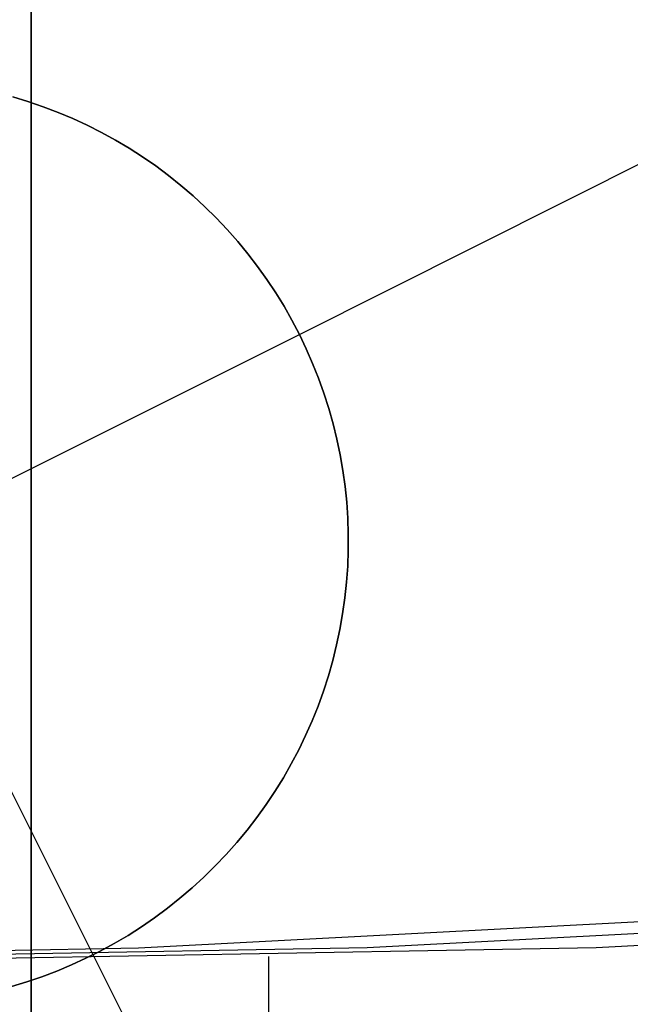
# Model space of a CAD drawing. Header units: millimetres. Extents: x 6239 to 7218, y -13987 to -13139.
# Tile 43 of 256: x 6728.45 to 6730.1, y -13513.61 to -13510.94. Entities that reach past the tile are written whole.
import ezdxf

# ---------------------------------------------------------------- set-up
doc = ezdxf.new("R2010")
doc.units = ezdxf.units.MM
doc.layers.add('color', color=7, linetype='Continuous')

msp = doc.modelspace()

# ---------------------------------------------------------------- linework, layer by layer
at = {"color": 7, "true_color": 0xffffff}
for p, q in [((6728.4792, -13528.5721, 89.0308), (6728.4792, -13507.5654, 103.0637)), ((6728.4792, -13528.5721, 89.0308), (6728.4792, -13507.5654, 103.0637)), ((6728.4792, -13508.49, 258.0594), (6728.4792, -13514.8608, 258.0594)), ((6728.4792, -13528.3002, 88.1), (6728.4792, -13509.452, 88.1)), ((6728.4792, -13528.3002, 88.1), (6728.4792, -13509.452, 88.1)), ((6728.4792, -13511.4547, 207.1465), (6728.4792, -13510.586, 206.3879)), ((6728.4792, -13511.4547, 207.1465), (6728.4792, -13510.586, 206.3879)), ((6728.4792, -13511.6538, 208.7049), (6728.4792, -13510.8417, 207.9406)), ((6728.4792, -13511.6538, 208.7049), (6728.4792, -13510.8417, 207.9406)), ((6728.4792, -13512.2964, 207.9348), (6728.4792, -13511.4547, 207.1465)), ((6728.4792, -13512.2964, 207.9348), (6728.4792, -13511.4547, 207.1465)), ((6728.4792, -13512.4389, 209.4969), (6728.4792, -13511.6538, 208.7049)), ((6728.4792, -13512.4389, 209.4969), (6728.4792, -13511.6538, 208.7049)), ((6728.4792, -13513.1101, 208.752), (6728.4792, -13512.2964, 207.9348)), ((6728.4792, -13513.1101, 208.752), (6728.4792, -13512.2964, 207.9348)), ((6728.4792, -13513.1961, 210.3157), (6728.4792, -13512.4389, 209.4969)), ((6728.4792, -13513.1961, 210.3157), (6728.4792, -13512.4389, 209.4969)), ((6728.4792, -13513.895, 209.5971), (6728.4792, -13513.1101, 208.752)), ((6728.4792, -13513.895, 209.5971), (6728.4792, -13513.1101, 208.752)), ((6728.4792, -13513.9243, 211.1602), (6728.4792, -13513.1961, 210.3157)), ((6728.4792, -13513.9243, 211.1602), (6728.4792, -13513.1961, 210.3157)), ((6728.7692, -13513.4542, 63.1265), (6730.5671, -13513.3591, 62.7115)), ((6728.7692, -13513.4542, 63.1265), (6730.5671, -13513.3591, 62.7115)), ((6731.1857, -13513.3591, 65.391), (6729.3878, -13513.4542, 65.806)), ((6731.8043, -13513.3591, 68.0705), (6730.0065, -13513.4542, 68.4856)), ((6731.8043, -13513.3591, 68.0705), (6730.0065, -13513.4542, 68.4856)), ((6726.9692, -13513.486, 63.5421), (6728.7692, -13513.4542, 63.1265)), ((6726.9692, -13513.486, 63.5421), (6728.7692, -13513.4542, 63.1265)), ((6729.3878, -13513.4542, 65.806), (6727.5879, -13513.486, 66.2216)), ((6730.0065, -13513.4542, 68.4856), (6728.2065, -13513.486, 68.9011)), ((6730.0065, -13513.4542, 68.4856), (6728.2065, -13513.486, 68.9011)), ((6729.1221, -13522.182, 68.6897), (6729.1221, -13513.4778, 68.6897))]:
    msp.add_line(p, q, dxfattribs=at)
at = {"layer": 'color'}
msp.add_line((6728.4792, -13384.3608, 43.5), (6728.4792, -13530.3608, 43.5), dxfattribs=at)
at = {"layer": 'color', "color": 254, "true_color": 0xcad1ee}
for p, q in [((6728.4294, -13511.1531, 24.7), (6728.4707, -13511.1657, 24.7)), ((6728.4294, -13511.1531, 24.7), (6728.4707, -13511.1657, 24.7)), ((6728.4707, -13511.1657, 19.7), (6728.4294, -13511.1531, 19.7)), ((6728.4294, -13511.1531, 22.2), (6728.4707, -13511.1657, 22.2)), ((6728.4707, -13511.1657, 19.7), (6728.4294, -13511.1531, 19.7)), ((6728.4707, -13511.1657, 24.7), (6728.5115, -13511.1796, 24.7)), ((6728.4707, -13511.1657, 24.7), (6728.5115, -13511.1796, 24.7)), ((6728.5115, -13511.1796, 19.7), (6728.4707, -13511.1657, 19.7)), ((6728.4707, -13511.1657, 22.2), (6728.5115, -13511.1796, 22.2)), ((6728.5115, -13511.1796, 19.7), (6728.4707, -13511.1657, 19.7)), ((6728.5115, -13511.1796, 24.7), (6728.5519, -13511.195, 24.7)), ((6728.5115, -13511.1796, 24.7), (6728.5519, -13511.195, 24.7)), ((6728.5519, -13511.195, 19.7), (6728.5115, -13511.1796, 19.7)), ((6728.5115, -13511.1796, 22.2), (6728.5519, -13511.195, 22.2)), ((6728.5519, -13511.195, 19.7), (6728.5115, -13511.1796, 19.7)), ((6728.5519, -13511.195, 24.7), (6728.5916, -13511.2118, 24.7)), ((6728.5519, -13511.195, 24.7), (6728.5916, -13511.2118, 24.7)), ((6728.5916, -13511.2118, 19.7), (6728.5519, -13511.195, 19.7)), ((6728.5519, -13511.195, 22.2), (6728.5916, -13511.2118, 22.2)), ((6728.5916, -13511.2118, 19.7), (6728.5519, -13511.195, 19.7)), ((6728.5916, -13511.2118, 24.7), (6728.6308, -13511.2299, 24.7)), ((6728.5916, -13511.2118, 24.7), (6728.6308, -13511.2299, 24.7)), ((6728.6308, -13511.2299, 19.7), (6728.5916, -13511.2118, 19.7)), ((6728.5916, -13511.2118, 22.2), (6728.6308, -13511.2299, 22.2)), ((6728.6308, -13511.2299, 19.7), (6728.5916, -13511.2118, 19.7)), ((6728.6468, -13513.4728, 24.7), (6727.5267, -13511.2378, 24.7)), ((6728.6308, -13511.2299, 24.7), (6728.6693, -13511.2493, 24.7)), ((6728.6308, -13511.2299, 24.7), (6728.6693, -13511.2493, 24.7)), ((6728.6693, -13511.2493, 19.7), (6728.6308, -13511.2299, 19.7)), ((6728.6308, -13511.2299, 22.2), (6728.6693, -13511.2493, 22.2)), ((6728.6693, -13511.2493, 19.7), (6728.6308, -13511.2299, 19.7)), ((6728.6693, -13511.2493, 24.7), (6728.7072, -13511.2701, 24.7)), ((6728.6693, -13511.2493, 24.7), (6728.7072, -13511.2701, 24.7)), ((6728.7072, -13511.2701, 19.7), (6728.6693, -13511.2493, 19.7)), ((6728.6693, -13511.2493, 22.2), (6728.7072, -13511.2701, 22.2)), ((6728.7072, -13511.2701, 19.7), (6728.6693, -13511.2493, 19.7)), ((6729.2043, -13511.7952, 19.7), (6730.3218, -13511.2352, 19.7)), ((6728.7072, -13511.2701, 24.7), (6728.7442, -13511.2921, 24.7)), ((6728.7072, -13511.2701, 24.7), (6728.7442, -13511.2921, 24.7)), ((6728.7442, -13511.2921, 19.7), (6728.7072, -13511.2701, 19.7)), ((6728.7072, -13511.2701, 22.2), (6728.7442, -13511.2921, 22.2)), ((6728.7442, -13511.2921, 19.7), (6728.7072, -13511.2701, 19.7)), ((6728.7442, -13511.2921, 24.7), (6728.7805, -13511.3155, 24.7)), ((6728.7442, -13511.2921, 24.7), (6728.7805, -13511.3155, 24.7)), ((6728.7805, -13511.3155, 19.7), (6728.7442, -13511.2921, 19.7)), ((6728.7442, -13511.2921, 22.2), (6728.7805, -13511.3155, 22.2)), ((6728.7805, -13511.3155, 19.7), (6728.7442, -13511.2921, 19.7)), ((6728.7805, -13511.3155, 24.7), (6728.816, -13511.34, 24.7)), ((6728.7805, -13511.3155, 24.7), (6728.816, -13511.34, 24.7)), ((6728.816, -13511.34, 19.7), (6728.7805, -13511.3155, 19.7)), ((6728.7805, -13511.3155, 22.2), (6728.816, -13511.34, 22.2)), ((6728.816, -13511.34, 19.7), (6728.7805, -13511.3155, 19.7)), ((6728.816, -13511.34, 24.7), (6728.8506, -13511.3658, 24.7)), ((6728.816, -13511.34, 24.7), (6728.8506, -13511.3658, 24.7)), ((6728.8506, -13511.3658, 19.7), (6728.816, -13511.34, 19.7)), ((6728.816, -13511.34, 22.2), (6728.8506, -13511.3658, 22.2)), ((6728.8506, -13511.3658, 19.7), (6728.816, -13511.34, 19.7)), ((6728.8506, -13511.3658, 24.7), (6728.8843, -13511.3928, 24.7)), ((6728.8506, -13511.3658, 24.7), (6728.8843, -13511.3928, 24.7)), ((6728.8843, -13511.3928, 19.7), (6728.8506, -13511.3658, 19.7)), ((6728.8506, -13511.3658, 22.2), (6728.8843, -13511.3928, 22.2)), ((6728.8843, -13511.3928, 19.7), (6728.8506, -13511.3658, 19.7)), ((6728.8843, -13511.3928, 24.7), (6728.9171, -13511.4209, 24.7)), ((6728.8843, -13511.3928, 24.7), (6728.9171, -13511.4209, 24.7)), ((6728.9171, -13511.4209, 19.7), (6728.8843, -13511.3928, 19.7)), ((6728.8843, -13511.3928, 22.2), (6728.9171, -13511.4209, 22.2)), ((6728.9171, -13511.4209, 19.7), (6728.8843, -13511.3928, 19.7)), ((6728.9171, -13511.4209, 24.7), (6728.9488, -13511.4501, 24.7)), ((6728.9171, -13511.4209, 24.7), (6728.9488, -13511.4501, 24.7)), ((6728.9488, -13511.4501, 19.7), (6728.9171, -13511.4209, 19.7)), ((6728.9171, -13511.4209, 22.2), (6728.9488, -13511.4501, 22.2)), ((6728.9488, -13511.4501, 19.7), (6728.9171, -13511.4209, 19.7)), ((6728.9488, -13511.4501, 24.7), (6728.9796, -13511.4804, 24.7)), ((6728.9488, -13511.4501, 24.7), (6728.9796, -13511.4804, 24.7)), ((6728.9796, -13511.4804, 19.7), (6728.9488, -13511.4501, 19.7)), ((6728.9488, -13511.4501, 22.2), (6728.9796, -13511.4804, 22.2)), ((6728.9796, -13511.4804, 19.7), (6728.9488, -13511.4501, 19.7)), ((6728.9796, -13511.4804, 24.7), (6729.0092, -13511.5117, 24.7)), ((6728.9796, -13511.4804, 24.7), (6729.0092, -13511.5117, 24.7)), ((6729.0092, -13511.5117, 19.7), (6728.9796, -13511.4804, 19.7)), ((6728.9796, -13511.4804, 22.2), (6729.0092, -13511.5117, 22.2)), ((6729.0092, -13511.5117, 19.7), (6728.9796, -13511.4804, 19.7)), ((6729.0092, -13511.5117, 24.7), (6729.0378, -13511.544, 24.7)), ((6729.0092, -13511.5117, 24.7), (6729.0378, -13511.544, 24.7)), ((6729.0378, -13511.544, 19.7), (6729.0092, -13511.5117, 19.7)), ((6729.0092, -13511.5117, 22.2), (6729.0378, -13511.544, 22.2)), ((6729.0378, -13511.544, 19.7), (6729.0092, -13511.5117, 19.7)), ((6729.0378, -13511.544, 24.7), (6729.0652, -13511.5774, 24.7)), ((6729.0378, -13511.544, 24.7), (6729.0652, -13511.5774, 24.7)), ((6729.0652, -13511.5774, 19.7), (6729.0378, -13511.544, 19.7)), ((6729.0378, -13511.544, 22.2), (6729.0652, -13511.5774, 22.2)), ((6729.0652, -13511.5774, 19.7), (6729.0378, -13511.544, 19.7)), ((6729.0652, -13511.5774, 24.7), (6729.0915, -13511.6116, 24.7)), ((6729.0652, -13511.5774, 24.7), (6729.0915, -13511.6116, 24.7)), ((6729.0915, -13511.6116, 19.7), (6729.0652, -13511.5774, 19.7)), ((6729.0652, -13511.5774, 22.2), (6729.0915, -13511.6116, 22.2)), ((6729.0915, -13511.6116, 19.7), (6729.0652, -13511.5774, 19.7)), ((6729.0915, -13511.6116, 24.7), (6729.1166, -13511.6467, 24.7)), ((6729.0915, -13511.6116, 24.7), (6729.1166, -13511.6467, 24.7)), ((6729.1166, -13511.6467, 19.7), (6729.0915, -13511.6116, 19.7)), ((6729.0915, -13511.6116, 22.2), (6729.1166, -13511.6467, 22.2)), ((6729.1166, -13511.6467, 19.7), (6729.0915, -13511.6116, 19.7)), ((6729.1166, -13511.6467, 24.7), (6729.1404, -13511.6827, 24.7)), ((6729.1166, -13511.6467, 24.7), (6729.1404, -13511.6827, 24.7)), ((6729.1404, -13511.6827, 19.7), (6729.1166, -13511.6467, 19.7)), ((6729.1166, -13511.6467, 22.2), (6729.1404, -13511.6827, 22.2)), ((6729.1404, -13511.6827, 19.7), (6729.1166, -13511.6467, 19.7)), ((6729.1404, -13511.6827, 24.7), (6729.163, -13511.7194, 24.7)), ((6729.1404, -13511.6827, 24.7), (6729.163, -13511.7194, 24.7)), ((6729.163, -13511.7194, 19.7), (6729.1404, -13511.6827, 19.7)), ((6729.1404, -13511.6827, 22.2), (6729.163, -13511.7194, 22.2)), ((6729.163, -13511.7194, 19.7), (6729.1404, -13511.6827, 19.7)), ((6729.163, -13511.7194, 24.7), (6729.1843, -13511.757, 24.7)), ((6729.163, -13511.7194, 24.7), (6729.1843, -13511.757, 24.7)), ((6729.1843, -13511.757, 19.7), (6729.163, -13511.7194, 19.7)), ((6729.163, -13511.7194, 22.2), (6729.1843, -13511.757, 22.2)), ((6729.1843, -13511.757, 19.7), (6729.163, -13511.7194, 19.7)), ((6729.1843, -13511.757, 24.7), (6729.2043, -13511.7952, 24.7)), ((6729.1843, -13511.757, 24.7), (6729.2043, -13511.7952, 24.7)), ((6729.2043, -13511.7952, 19.7), (6729.1843, -13511.757, 19.7)), ((6729.1843, -13511.757, 22.2), (6729.2043, -13511.7952, 22.2)), ((6729.2043, -13511.7952, 19.7), (6729.1843, -13511.757, 19.7)), ((6726.9693, -13512.9153, 24.7), (6729.2043, -13511.7952, 24.7)), ((6729.2043, -13511.7952, 24.7), (6729.223, -13511.8341, 24.7)), ((6729.2043, -13511.7952, 19.7), (6729.2043, -13511.7952, 24.7)), ((6729.223, -13511.8341, 19.7), (6729.2043, -13511.7952, 19.7)), ((6729.2043, -13511.7952, 24.7), (6729.223, -13511.8341, 24.7)), ((6729.2043, -13511.7952, 19.7), (6729.2043, -13511.7952, 24.7)), ((6729.223, -13511.8341, 19.7), (6729.2043, -13511.7952, 19.7)), ((6729.2043, -13511.7952, 22.2), (6729.223, -13511.8341, 22.2)), ((6729.223, -13511.8341, 24.7), (6729.2403, -13511.8736, 24.7)), ((6729.2403, -13511.8736, 19.7), (6729.223, -13511.8341, 19.7)), ((6729.223, -13511.8341, 24.7), (6729.2403, -13511.8736, 24.7)), ((6729.2403, -13511.8736, 19.7), (6729.223, -13511.8341, 19.7)), ((6729.223, -13511.8341, 22.2), (6729.2403, -13511.8736, 22.2)), ((6729.2403, -13511.8736, 24.7), (6729.2562, -13511.9137, 24.7)), ((6729.2562, -13511.9137, 19.7), (6729.2403, -13511.8736, 19.7)), ((6729.2403, -13511.8736, 24.7), (6729.2562, -13511.9137, 24.7)), ((6729.2562, -13511.9137, 19.7), (6729.2403, -13511.8736, 19.7)), ((6729.2403, -13511.8736, 22.2), (6729.2562, -13511.9137, 22.2)), ((6729.2562, -13511.9137, 24.7), (6729.2708, -13511.9544, 24.7)), ((6729.2708, -13511.9544, 19.7), (6729.2562, -13511.9137, 19.7)), ((6729.2562, -13511.9137, 24.7), (6729.2708, -13511.9544, 24.7)), ((6729.2708, -13511.9544, 19.7), (6729.2562, -13511.9137, 19.7)), ((6729.2562, -13511.9137, 22.2), (6729.2708, -13511.9544, 22.2)), ((6729.2708, -13511.9544, 24.7), (6729.2839, -13511.9955, 24.7)), ((6729.2839, -13511.9955, 19.7), (6729.2708, -13511.9544, 19.7)), ((6729.2708, -13511.9544, 24.7), (6729.2839, -13511.9955, 24.7)), ((6729.2839, -13511.9955, 19.7), (6729.2708, -13511.9544, 19.7)), ((6729.2708, -13511.9544, 22.2), (6729.2839, -13511.9955, 22.2)), ((6729.2839, -13511.9955, 24.7), (6729.2956, -13512.037, 24.7)), ((6729.2956, -13512.037, 19.7), (6729.2839, -13511.9955, 19.7)), ((6729.2839, -13511.9955, 24.7), (6729.2956, -13512.037, 24.7)), ((6729.2956, -13512.037, 19.7), (6729.2839, -13511.9955, 19.7)), ((6729.2839, -13511.9955, 22.2), (6729.2956, -13512.037, 22.2)), ((6729.2956, -13512.037, 24.7), (6729.3059, -13512.0789, 24.7)), ((6729.3059, -13512.0789, 19.7), (6729.2956, -13512.037, 19.7)), ((6729.2956, -13512.037, 24.7), (6729.3059, -13512.0789, 24.7)), ((6729.3059, -13512.0789, 19.7), (6729.2956, -13512.037, 19.7)), ((6729.2956, -13512.037, 22.2), (6729.3059, -13512.0789, 22.2)), ((6729.3059, -13512.0789, 24.7), (6729.3147, -13512.1212, 24.7)), ((6729.3147, -13512.1212, 19.7), (6729.3059, -13512.0789, 19.7)), ((6729.3059, -13512.0789, 24.7), (6729.3147, -13512.1212, 24.7)), ((6729.3147, -13512.1212, 19.7), (6729.3059, -13512.0789, 19.7)), ((6729.3059, -13512.0789, 22.2), (6729.3147, -13512.1212, 22.2)), ((6729.3147, -13512.1212, 24.7), (6729.322, -13512.1637, 24.7)), ((6729.322, -13512.1637, 19.7), (6729.3147, -13512.1212, 19.7)), ((6729.3147, -13512.1212, 24.7), (6729.322, -13512.1637, 24.7)), ((6729.322, -13512.1637, 19.7), (6729.3147, -13512.1212, 19.7)), ((6729.3147, -13512.1212, 22.2), (6729.322, -13512.1637, 22.2)), ((6729.322, -13512.1637, 24.7), (6729.3279, -13512.2064, 24.7)), ((6729.3279, -13512.2064, 19.7), (6729.322, -13512.1637, 19.7)), ((6729.322, -13512.1637, 24.7), (6729.3279, -13512.2064, 24.7)), ((6729.3279, -13512.2064, 19.7), (6729.322, -13512.1637, 19.7)), ((6729.322, -13512.1637, 22.2), (6729.3279, -13512.2064, 22.2)), ((6729.3279, -13512.2064, 24.7), (6729.3323, -13512.2494, 24.7)), ((6729.3323, -13512.2494, 19.7), (6729.3279, -13512.2064, 19.7)), ((6729.3279, -13512.2064, 24.7), (6729.3323, -13512.2494, 24.7)), ((6729.3323, -13512.2494, 19.7), (6729.3279, -13512.2064, 19.7)), ((6729.3279, -13512.2064, 22.2), (6729.3323, -13512.2494, 22.2)), ((6729.3323, -13512.2494, 24.7), (6729.3352, -13512.2924, 24.7)), ((6729.3352, -13512.2924, 19.7), (6729.3323, -13512.2494, 19.7)), ((6729.3323, -13512.2494, 24.7), (6729.3352, -13512.2924, 24.7)), ((6729.3352, -13512.2924, 19.7), (6729.3323, -13512.2494, 19.7)), ((6729.3323, -13512.2494, 22.2), (6729.3352, -13512.2924, 22.2)), ((6729.3352, -13512.2924, 24.7), (6729.3366, -13512.3355, 24.7)), ((6729.3366, -13512.3355, 19.7), (6729.3352, -13512.2924, 19.7)), ((6729.3352, -13512.2924, 24.7), (6729.3366, -13512.3355, 24.7)), ((6729.3366, -13512.3355, 19.7), (6729.3352, -13512.2924, 19.7)), ((6729.3352, -13512.2924, 22.2), (6729.3366, -13512.3355, 22.2)), ((6729.3366, -13512.3355, 24.7), (6729.3366, -13512.3787, 24.7)), ((6729.3366, -13512.3787, 19.7), (6729.3366, -13512.3355, 19.7)), ((6729.3366, -13512.3355, 24.7), (6729.3366, -13512.3787, 24.7)), ((6729.3366, -13512.3787, 19.7), (6729.3366, -13512.3355, 19.7)), ((6729.3366, -13512.3355, 22.2), (6729.3366, -13512.3787, 22.2)), ((6729.3366, -13512.3787, 24.7), (6729.335, -13512.4218, 24.7)), ((6729.335, -13512.4218, 19.7), (6729.3366, -13512.3787, 19.7)), ((6729.3366, -13512.3787, 24.7), (6729.335, -13512.4218, 24.7)), ((6729.335, -13512.4218, 19.7), (6729.3366, -13512.3787, 19.7)), ((6729.3366, -13512.3787, 22.2), (6729.335, -13512.4218, 22.2)), ((6729.335, -13512.4218, 24.7), (6729.332, -13512.4649, 24.7)), ((6729.332, -13512.4649, 19.7), (6729.335, -13512.4218, 19.7)), ((6729.335, -13512.4218, 24.7), (6729.332, -13512.4649, 24.7)), ((6729.332, -13512.4649, 19.7), (6729.335, -13512.4218, 19.7)), ((6729.335, -13512.4218, 22.2), (6729.332, -13512.4649, 22.2)), ((6729.332, -13512.4649, 24.7), (6729.3274, -13512.5078, 24.7)), ((6729.3274, -13512.5078, 19.7), (6729.332, -13512.4649, 19.7)), ((6729.332, -13512.4649, 24.7), (6729.3274, -13512.5078, 24.7)), ((6729.3274, -13512.5078, 19.7), (6729.332, -13512.4649, 19.7)), ((6729.332, -13512.4649, 22.2), (6729.3274, -13512.5078, 22.2)), ((6729.3274, -13512.5078, 24.7), (6729.3214, -13512.5505, 24.7)), ((6729.3214, -13512.5505, 19.7), (6729.3274, -13512.5078, 19.7)), ((6729.3274, -13512.5078, 24.7), (6729.3214, -13512.5505, 24.7)), ((6729.3214, -13512.5505, 19.7), (6729.3274, -13512.5078, 19.7)), ((6729.3274, -13512.5078, 22.2), (6729.3214, -13512.5505, 22.2)), ((6729.3214, -13512.5505, 24.7), (6729.314, -13512.593, 24.7)), ((6729.314, -13512.593, 19.7), (6729.3214, -13512.5505, 19.7)), ((6729.3214, -13512.5505, 24.7), (6729.314, -13512.593, 24.7)), ((6729.314, -13512.593, 19.7), (6729.3214, -13512.5505, 19.7)), ((6729.3214, -13512.5505, 22.2), (6729.314, -13512.593, 22.2)), ((6729.314, -13512.593, 24.7), (6729.305, -13512.6352, 24.7)), ((6729.305, -13512.6352, 19.7), (6729.314, -13512.593, 19.7)), ((6729.314, -13512.593, 24.7), (6729.305, -13512.6352, 24.7)), ((6729.305, -13512.6352, 19.7), (6729.314, -13512.593, 19.7)), ((6729.314, -13512.593, 22.2), (6729.305, -13512.6352, 22.2)), ((6729.305, -13512.6352, 24.7), (6729.2946, -13512.6771, 24.7)), ((6729.2946, -13512.6771, 19.7), (6729.305, -13512.6352, 19.7)), ((6729.305, -13512.6352, 24.7), (6729.2946, -13512.6771, 24.7)), ((6729.2946, -13512.6771, 19.7), (6729.305, -13512.6352, 19.7)), ((6729.305, -13512.6352, 22.2), (6729.2946, -13512.6771, 22.2)), ((6729.2946, -13512.6771, 24.7), (6729.2828, -13512.7186, 24.7)), ((6729.2828, -13512.7186, 19.7), (6729.2946, -13512.6771, 19.7)), ((6729.2946, -13512.6771, 24.7), (6729.2828, -13512.7186, 24.7)), ((6729.2828, -13512.7186, 19.7), (6729.2946, -13512.6771, 19.7)), ((6729.2946, -13512.6771, 22.2), (6729.2828, -13512.7186, 22.2)), ((6729.2828, -13512.7186, 24.7), (6729.2696, -13512.7597, 24.7)), ((6729.2696, -13512.7597, 19.7), (6729.2828, -13512.7186, 19.7)), ((6729.2828, -13512.7186, 24.7), (6729.2696, -13512.7597, 24.7)), ((6729.2696, -13512.7597, 19.7), (6729.2828, -13512.7186, 19.7)), ((6729.2828, -13512.7186, 22.2), (6729.2696, -13512.7597, 22.2)), ((6729.2696, -13512.7597, 24.7), (6729.2549, -13512.8003, 24.7)), ((6729.2549, -13512.8003, 19.7), (6729.2696, -13512.7597, 19.7)), ((6729.2696, -13512.7597, 24.7), (6729.2549, -13512.8003, 24.7)), ((6729.2549, -13512.8003, 19.7), (6729.2696, -13512.7597, 19.7)), ((6729.2696, -13512.7597, 22.2), (6729.2549, -13512.8003, 22.2)), ((6729.2549, -13512.8003, 24.7), (6729.2388, -13512.8403, 24.7)), ((6729.2388, -13512.8403, 19.7), (6729.2549, -13512.8003, 19.7)), ((6729.2549, -13512.8003, 24.7), (6729.2388, -13512.8403, 24.7)), ((6729.2388, -13512.8403, 19.7), (6729.2549, -13512.8003, 19.7)), ((6729.2549, -13512.8003, 22.2), (6729.2388, -13512.8403, 22.2)), ((6729.2388, -13512.8403, 24.7), (6729.2214, -13512.8798, 24.7)), ((6729.2214, -13512.8798, 19.7), (6729.2388, -13512.8403, 19.7)), ((6729.2388, -13512.8403, 24.7), (6729.2214, -13512.8798, 24.7)), ((6729.2214, -13512.8798, 19.7), (6729.2388, -13512.8403, 19.7)), ((6729.2388, -13512.8403, 22.2), (6729.2214, -13512.8798, 22.2)), ((6729.2214, -13512.8798, 24.7), (6729.2026, -13512.9186, 24.7)), ((6729.2026, -13512.9186, 19.7), (6729.2214, -13512.8798, 19.7)), ((6729.2214, -13512.8798, 24.7), (6729.2026, -13512.9186, 24.7)), ((6729.2026, -13512.9186, 19.7), (6729.2214, -13512.8798, 19.7)), ((6729.2214, -13512.8798, 22.2), (6729.2026, -13512.9186, 22.2)), ((6729.2026, -13512.9186, 24.7), (6729.1825, -13512.9568, 24.7)), ((6729.1825, -13512.9568, 19.7), (6729.2026, -13512.9186, 19.7)), ((6729.2026, -13512.9186, 24.7), (6729.1825, -13512.9568, 24.7)), ((6729.1825, -13512.9568, 19.7), (6729.2026, -13512.9186, 19.7)), ((6729.2026, -13512.9186, 22.2), (6729.1825, -13512.9568, 22.2)), ((6729.1825, -13512.9568, 24.7), (6729.1611, -13512.9943, 24.7)), ((6729.1611, -13512.9943, 19.7), (6729.1825, -13512.9568, 19.7)), ((6729.1825, -13512.9568, 24.7), (6729.1611, -13512.9943, 24.7)), ((6729.1611, -13512.9943, 19.7), (6729.1825, -13512.9568, 19.7)), ((6729.1825, -13512.9568, 22.2), (6729.1611, -13512.9943, 22.2)), ((6729.1611, -13512.9943, 24.7), (6729.1384, -13513.031, 24.7)), ((6729.1384, -13513.031, 19.7), (6729.1611, -13512.9943, 19.7)), ((6729.1611, -13512.9943, 24.7), (6729.1384, -13513.031, 24.7)), ((6729.1384, -13513.031, 19.7), (6729.1611, -13512.9943, 19.7)), ((6729.1611, -13512.9943, 22.2), (6729.1384, -13513.031, 22.2)), ((6729.1384, -13513.031, 24.7), (6729.1145, -13513.0669, 24.7)), ((6729.1145, -13513.0669, 19.7), (6729.1384, -13513.031, 19.7)), ((6729.1384, -13513.031, 24.7), (6729.1145, -13513.0669, 24.7)), ((6729.1145, -13513.0669, 19.7), (6729.1384, -13513.031, 19.7)), ((6729.1384, -13513.031, 22.2), (6729.1145, -13513.0669, 22.2)), ((6729.1145, -13513.0669, 24.7), (6729.0893, -13513.1019, 24.7)), ((6729.0893, -13513.1019, 19.7), (6729.1145, -13513.0669, 19.7)), ((6729.1145, -13513.0669, 24.7), (6729.0893, -13513.1019, 24.7)), ((6729.0893, -13513.1019, 19.7), (6729.1145, -13513.0669, 19.7)), ((6729.1145, -13513.0669, 22.2), (6729.0893, -13513.1019, 22.2)), ((6729.0893, -13513.1019, 24.7), (6729.0629, -13513.1361, 24.7)), ((6729.0629, -13513.1361, 19.7), (6729.0893, -13513.1019, 19.7)), ((6729.0893, -13513.1019, 24.7), (6729.0629, -13513.1361, 24.7)), ((6729.0629, -13513.1361, 19.7), (6729.0893, -13513.1019, 19.7)), ((6729.0893, -13513.1019, 22.2), (6729.0629, -13513.1361, 22.2)), ((6729.0629, -13513.1361, 24.7), (6729.0354, -13513.1693, 24.7)), ((6729.0354, -13513.1693, 19.7), (6729.0629, -13513.1361, 19.7)), ((6729.0629, -13513.1361, 24.7), (6729.0354, -13513.1693, 24.7)), ((6729.0354, -13513.1693, 19.7), (6729.0629, -13513.1361, 19.7)), ((6729.0629, -13513.1361, 22.2), (6729.0354, -13513.1693, 22.2)), ((6729.0354, -13513.1693, 24.7), (6729.0067, -13513.2016, 24.7)), ((6729.0067, -13513.2016, 19.7), (6729.0354, -13513.1693, 19.7)), ((6729.0354, -13513.1693, 24.7), (6729.0067, -13513.2016, 24.7)), ((6729.0067, -13513.2016, 19.7), (6729.0354, -13513.1693, 19.7)), ((6729.0354, -13513.1693, 22.2), (6729.0067, -13513.2016, 22.2)), ((6729.0067, -13513.2016, 24.7), (6728.977, -13513.2328, 24.7)), ((6728.977, -13513.2328, 19.7), (6729.0067, -13513.2016, 19.7)), ((6729.0067, -13513.2016, 24.7), (6728.977, -13513.2328, 24.7)), ((6728.977, -13513.2328, 19.7), (6729.0067, -13513.2016, 19.7)), ((6729.0067, -13513.2016, 22.2), (6728.977, -13513.2328, 22.2)), ((6728.977, -13513.2328, 24.7), (6728.9461, -13513.263, 24.7)), ((6728.9461, -13513.263, 19.7), (6728.977, -13513.2328, 19.7)), ((6728.977, -13513.2328, 24.7), (6728.9461, -13513.263, 24.7)), ((6728.9461, -13513.263, 19.7), (6728.977, -13513.2328, 19.7)), ((6728.977, -13513.2328, 22.2), (6728.9461, -13513.263, 22.2)), ((6728.9461, -13513.263, 24.7), (6728.9143, -13513.2921, 24.7)), ((6728.9143, -13513.2921, 19.7), (6728.9461, -13513.263, 19.7)), ((6728.9461, -13513.263, 24.7), (6728.9143, -13513.2921, 24.7)), ((6728.9143, -13513.2921, 19.7), (6728.9461, -13513.263, 19.7)), ((6728.9461, -13513.263, 22.2), (6728.9143, -13513.2921, 22.2)), ((6728.9143, -13513.2921, 24.7), (6728.8815, -13513.3201, 24.7)), ((6728.8815, -13513.3201, 19.7), (6728.9143, -13513.2921, 19.7)), ((6728.9143, -13513.2921, 24.7), (6728.8815, -13513.3201, 24.7)), ((6728.8815, -13513.3201, 19.7), (6728.9143, -13513.2921, 19.7)), ((6728.9143, -13513.2921, 22.2), (6728.8815, -13513.3201, 22.2)), ((6728.8815, -13513.3201, 24.7), (6728.8477, -13513.347, 24.7)), ((6728.8477, -13513.347, 19.7), (6728.8815, -13513.3201, 19.7)), ((6728.8815, -13513.3201, 24.7), (6728.8477, -13513.347, 24.7)), ((6728.8477, -13513.347, 19.7), (6728.8815, -13513.3201, 19.7)), ((6728.8815, -13513.3201, 22.2), (6728.8477, -13513.347, 22.2)), ((6728.8477, -13513.347, 24.7), (6728.813, -13513.3727, 24.7)), ((6728.813, -13513.3727, 19.7), (6728.8477, -13513.347, 19.7)), ((6728.8477, -13513.347, 24.7), (6728.813, -13513.3727, 24.7)), ((6728.813, -13513.3727, 19.7), (6728.8477, -13513.347, 19.7)), ((6728.8477, -13513.347, 22.2), (6728.813, -13513.3727, 22.2)), ((6728.813, -13513.3727, 24.7), (6728.7775, -13513.3971, 24.7)), ((6728.7775, -13513.3971, 19.7), (6728.813, -13513.3727, 19.7)), ((6728.813, -13513.3727, 24.7), (6728.7775, -13513.3971, 24.7)), ((6728.7775, -13513.3971, 19.7), (6728.813, -13513.3727, 19.7)), ((6728.813, -13513.3727, 22.2), (6728.7775, -13513.3971, 22.2)), ((6728.7775, -13513.3971, 24.7), (6728.7411, -13513.4203, 24.7)), ((6728.7411, -13513.4203, 19.7), (6728.7775, -13513.3971, 19.7)), ((6728.7775, -13513.3971, 24.7), (6728.7411, -13513.4203, 24.7)), ((6728.7411, -13513.4203, 19.7), (6728.7775, -13513.3971, 19.7)), ((6728.7775, -13513.3971, 22.2), (6728.7411, -13513.4203, 22.2)), ((6728.7411, -13513.4203, 24.7), (6728.7039, -13513.4423, 24.7)), ((6728.7039, -13513.4423, 19.7), (6728.7411, -13513.4203, 19.7)), ((6728.7411, -13513.4203, 24.7), (6728.7039, -13513.4423, 24.7)), ((6728.7039, -13513.4423, 19.7), (6728.7411, -13513.4203, 19.7)), ((6728.7411, -13513.4203, 22.2), (6728.7039, -13513.4423, 22.2)), ((6728.7039, -13513.4423, 24.7), (6728.666, -13513.4629, 24.7)), ((6728.666, -13513.4629, 19.7), (6728.7039, -13513.4423, 19.7)), ((6728.7039, -13513.4423, 24.7), (6728.666, -13513.4629, 24.7)), ((6728.666, -13513.4629, 19.7), (6728.7039, -13513.4423, 19.7)), ((6728.7039, -13513.4423, 22.2), (6728.666, -13513.4629, 22.2)), ((6728.6275, -13513.4823, 24.7), (6728.5882, -13513.5003, 24.7)), ((6728.5882, -13513.5003, 19.7), (6728.6275, -13513.4823, 19.7)), ((6728.6275, -13513.4823, 24.7), (6728.5882, -13513.5003, 24.7)), ((6728.5882, -13513.5003, 19.7), (6728.6275, -13513.4823, 19.7)), ((6728.6275, -13513.4823, 22.2), (6728.5882, -13513.5003, 22.2)), ((6728.666, -13513.4629, 24.7), (6728.6275, -13513.4823, 24.7)), ((6728.6275, -13513.4823, 19.7), (6728.666, -13513.4629, 19.7)), ((6728.666, -13513.4629, 24.7), (6728.6275, -13513.4823, 24.7)), ((6728.6275, -13513.4823, 19.7), (6728.666, -13513.4629, 19.7)), ((6728.666, -13513.4629, 22.2), (6728.6275, -13513.4823, 22.2)), ((6729.2069, -13514.5903, 19.7), (6728.6468, -13513.4728, 19.7)), ((6728.6468, -13513.4728, 24.7), (6728.6468, -13513.4728, 19.7)), ((6728.5882, -13513.5003, 24.7), (6728.5484, -13513.5169, 24.7)), ((6728.5484, -13513.5169, 19.7), (6728.5882, -13513.5003, 19.7)), ((6728.5882, -13513.5003, 24.7), (6728.5484, -13513.5169, 24.7)), ((6728.5484, -13513.5169, 19.7), (6728.5882, -13513.5003, 19.7)), ((6728.5882, -13513.5003, 22.2), (6728.5484, -13513.5169, 22.2)), ((6728.5081, -13513.5321, 24.7), (6728.4672, -13513.546, 24.7)), ((6728.4672, -13513.546, 19.7), (6728.5081, -13513.5321, 19.7)), ((6728.5081, -13513.5321, 24.7), (6728.4672, -13513.546, 24.7)), ((6728.4672, -13513.546, 19.7), (6728.5081, -13513.5321, 19.7)), ((6728.5081, -13513.5321, 22.2), (6728.4672, -13513.546, 22.2)), ((6728.5484, -13513.5169, 24.7), (6728.5081, -13513.5321, 24.7)), ((6728.5081, -13513.5321, 19.7), (6728.5484, -13513.5169, 19.7)), ((6728.5484, -13513.5169, 24.7), (6728.5081, -13513.5321, 24.7)), ((6728.5081, -13513.5321, 19.7), (6728.5484, -13513.5169, 19.7)), ((6728.5484, -13513.5169, 22.2), (6728.5081, -13513.5321, 22.2)), ((6728.4672, -13513.546, 24.7), (6728.4259, -13513.5584, 24.7)), ((6728.4259, -13513.5584, 19.7), (6728.4672, -13513.546, 19.7)), ((6728.4672, -13513.546, 24.7), (6728.4259, -13513.5584, 24.7)), ((6728.4259, -13513.5584, 19.7), (6728.4672, -13513.546, 19.7)), ((6728.4672, -13513.546, 22.2), (6728.4259, -13513.5584, 22.2))]:
    msp.add_line(p, q, dxfattribs=at)

doc.saveas('drawing.dxf')
